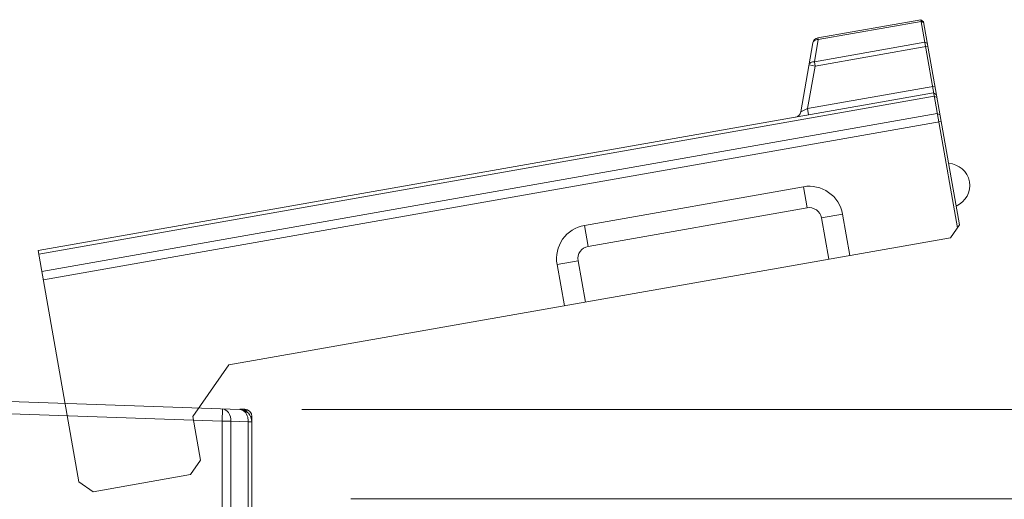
# Model space of a CAD drawing. Header units: millimetres. Extents: x -594 to 595, y -419 to 422.
# Tile 90 of 124: x -33 to 7, y 294 to 313. Entities that reach past the tile are written whole.
import ezdxf
from ezdxf.lldxf.tags import DXFTag

# ---------------------------------------------------------------- set-up
doc = ezdxf.new("R2010")
doc.units = ezdxf.units.MM
doc.header["$MEASUREMENT"] = 0
doc.layers.add('layer 1', color=7, linetype='Continuous')
tags = doc.linetypes.add('New Line11', pattern=[0.8, 0.5, -0.3]).pattern_tags.tags
tags[6:7] = [DXFTag(74, 4), DXFTag(75, 0), DXFTag(340, '0'), DXFTag(46, 1.0), DXFTag(50, 0.0), DXFTag(44, 0.0), DXFTag(45, 0.0)]
tags[4:5] = [DXFTag(74, 4), DXFTag(75, 0), DXFTag(340, '0'), DXFTag(46, 1.0), DXFTag(50, 0.0), DXFTag(44, 0.0), DXFTag(45, 0.0)]
tags = doc.linetypes.add('New Line12', pattern=[0.8, 0.5, -0.3]).pattern_tags.tags
tags[6:7] = [DXFTag(74, 4), DXFTag(75, 0), DXFTag(340, '0'), DXFTag(46, 1.0), DXFTag(50, 0.0), DXFTag(44, 0.0), DXFTag(45, 0.0)]
tags[4:5] = [DXFTag(74, 4), DXFTag(75, 0), DXFTag(340, '0'), DXFTag(46, 1.0), DXFTag(50, 0.0), DXFTag(44, 0.0), DXFTag(45, 0.0)]
tags = doc.linetypes.add('New Line13', pattern=[0.8, 0.5, -0.3]).pattern_tags.tags
tags[6:7] = [DXFTag(74, 4), DXFTag(75, 0), DXFTag(340, '0'), DXFTag(46, 1.0), DXFTag(50, 0.0), DXFTag(44, 0.0), DXFTag(45, 0.0)]
tags[4:5] = [DXFTag(74, 4), DXFTag(75, 0), DXFTag(340, '0'), DXFTag(46, 1.0), DXFTag(50, 0.0), DXFTag(44, 0.0), DXFTag(45, 0.0)]
tags = doc.linetypes.add('New Line14', pattern=[0.8, 0.5, -0.3]).pattern_tags.tags
tags[6:7] = [DXFTag(74, 4), DXFTag(75, 0), DXFTag(340, '0'), DXFTag(46, 1.0), DXFTag(50, 0.0), DXFTag(44, 0.0), DXFTag(45, 0.0)]
tags[4:5] = [DXFTag(74, 4), DXFTag(75, 0), DXFTag(340, '0'), DXFTag(46, 1.0), DXFTag(50, 0.0), DXFTag(44, 0.0), DXFTag(45, 0.0)]
tags = doc.linetypes.add('New Line15', pattern=[0.8, 0.5, -0.3]).pattern_tags.tags
tags[6:7] = [DXFTag(74, 4), DXFTag(75, 0), DXFTag(340, '0'), DXFTag(46, 1.0), DXFTag(50, 0.0), DXFTag(44, 0.0), DXFTag(45, 0.0)]
tags[4:5] = [DXFTag(74, 4), DXFTag(75, 0), DXFTag(340, '0'), DXFTag(46, 1.0), DXFTag(50, 0.0), DXFTag(44, 0.0), DXFTag(45, 0.0)]
tags = doc.linetypes.add('New Line16', pattern=[0.8, 0.5, -0.3]).pattern_tags.tags
tags[6:7] = [DXFTag(74, 4), DXFTag(75, 0), DXFTag(340, '0'), DXFTag(46, 1.0), DXFTag(50, 0.0), DXFTag(44, 0.0), DXFTag(45, 0.0)]
tags[4:5] = [DXFTag(74, 4), DXFTag(75, 0), DXFTag(340, '0'), DXFTag(46, 1.0), DXFTag(50, 0.0), DXFTag(44, 0.0), DXFTag(45, 0.0)]
tags = doc.linetypes.add('New Line17', pattern=[0.8, 0.5, -0.3]).pattern_tags.tags
tags[6:7] = [DXFTag(74, 4), DXFTag(75, 0), DXFTag(340, '0'), DXFTag(46, 1.0), DXFTag(50, 0.0), DXFTag(44, 0.0), DXFTag(45, 0.0)]
tags[4:5] = [DXFTag(74, 4), DXFTag(75, 0), DXFTag(340, '0'), DXFTag(46, 1.0), DXFTag(50, 0.0), DXFTag(44, 0.0), DXFTag(45, 0.0)]
tags = doc.linetypes.add('New Line18', pattern=[0.8, 0.5, -0.3]).pattern_tags.tags
tags[6:7] = [DXFTag(74, 4), DXFTag(75, 0), DXFTag(340, '0'), DXFTag(46, 1.0), DXFTag(50, 0.0), DXFTag(44, 0.0), DXFTag(45, 0.0)]
tags[4:5] = [DXFTag(74, 4), DXFTag(75, 0), DXFTag(340, '0'), DXFTag(46, 1.0), DXFTag(50, 0.0), DXFTag(44, 0.0), DXFTag(45, 0.0)]
tags = doc.linetypes.add('New Line19', pattern=[0.8, 0.5, -0.3]).pattern_tags.tags
tags[6:7] = [DXFTag(74, 4), DXFTag(75, 0), DXFTag(340, '0'), DXFTag(46, 1.0), DXFTag(50, 0.0), DXFTag(44, 0.0), DXFTag(45, 0.0)]
tags[4:5] = [DXFTag(74, 4), DXFTag(75, 0), DXFTag(340, '0'), DXFTag(46, 1.0), DXFTag(50, 0.0), DXFTag(44, 0.0), DXFTag(45, 0.0)]
tags = doc.linetypes.add('New Line20', pattern=[0.8, 0.5, -0.3]).pattern_tags.tags
tags[6:7] = [DXFTag(74, 4), DXFTag(75, 0), DXFTag(340, '0'), DXFTag(46, 1.0), DXFTag(50, 0.0), DXFTag(44, 0.0), DXFTag(45, 0.0)]
tags[4:5] = [DXFTag(74, 4), DXFTag(75, 0), DXFTag(340, '0'), DXFTag(46, 1.0), DXFTag(50, 0.0), DXFTag(44, 0.0), DXFTag(45, 0.0)]
tags = doc.linetypes.add('New Line21', pattern=[0.8, 0.5, -0.3]).pattern_tags.tags
tags[6:7] = [DXFTag(74, 4), DXFTag(75, 0), DXFTag(340, '0'), DXFTag(46, 1.0), DXFTag(50, 0.0), DXFTag(44, 0.0), DXFTag(45, 0.0)]
tags[4:5] = [DXFTag(74, 4), DXFTag(75, 0), DXFTag(340, '0'), DXFTag(46, 1.0), DXFTag(50, 0.0), DXFTag(44, 0.0), DXFTag(45, 0.0)]
tags = doc.linetypes.add('New Line22', pattern=[0.8, 0.5, -0.3]).pattern_tags.tags
tags[6:7] = [DXFTag(74, 4), DXFTag(75, 0), DXFTag(340, '0'), DXFTag(46, 1.0), DXFTag(50, 0.0), DXFTag(44, 0.0), DXFTag(45, 0.0)]
tags[4:5] = [DXFTag(74, 4), DXFTag(75, 0), DXFTag(340, '0'), DXFTag(46, 1.0), DXFTag(50, 0.0), DXFTag(44, 0.0), DXFTag(45, 0.0)]
tags = doc.linetypes.add('New Line23', pattern=[0.8, 0.5, -0.3]).pattern_tags.tags
tags[6:7] = [DXFTag(74, 4), DXFTag(75, 0), DXFTag(340, '0'), DXFTag(46, 1.0), DXFTag(50, 0.0), DXFTag(44, 0.0), DXFTag(45, 0.0)]
tags[4:5] = [DXFTag(74, 4), DXFTag(75, 0), DXFTag(340, '0'), DXFTag(46, 1.0), DXFTag(50, 0.0), DXFTag(44, 0.0), DXFTag(45, 0.0)]
tags = doc.linetypes.add('New Line24', pattern=[0.8, 0.5, -0.3]).pattern_tags.tags
tags[6:7] = [DXFTag(74, 4), DXFTag(75, 0), DXFTag(340, '0'), DXFTag(46, 1.0), DXFTag(50, 0.0), DXFTag(44, 0.0), DXFTag(45, 0.0)]
tags[4:5] = [DXFTag(74, 4), DXFTag(75, 0), DXFTag(340, '0'), DXFTag(46, 1.0), DXFTag(50, 0.0), DXFTag(44, 0.0), DXFTag(45, 0.0)]
tags = doc.linetypes.add('New Line25', pattern=[0.8, 0.5, -0.3]).pattern_tags.tags
tags[6:7] = [DXFTag(74, 4), DXFTag(75, 0), DXFTag(340, '0'), DXFTag(46, 1.0), DXFTag(50, 0.0), DXFTag(44, 0.0), DXFTag(45, 0.0)]
tags[4:5] = [DXFTag(74, 4), DXFTag(75, 0), DXFTag(340, '0'), DXFTag(46, 1.0), DXFTag(50, 0.0), DXFTag(44, 0.0), DXFTag(45, 0.0)]
tags = doc.linetypes.add('New Line26', pattern=[0.8, 0.5, -0.3]).pattern_tags.tags
tags[6:7] = [DXFTag(74, 4), DXFTag(75, 0), DXFTag(340, '0'), DXFTag(46, 1.0), DXFTag(50, 0.0), DXFTag(44, 0.0), DXFTag(45, 0.0)]
tags[4:5] = [DXFTag(74, 4), DXFTag(75, 0), DXFTag(340, '0'), DXFTag(46, 1.0), DXFTag(50, 0.0), DXFTag(44, 0.0), DXFTag(45, 0.0)]
tags = doc.linetypes.add('New Line27', pattern=[0.7, 0.2, -0.5]).pattern_tags.tags
tags[6:7] = [DXFTag(74, 4), DXFTag(75, 0), DXFTag(340, '0'), DXFTag(46, 1.0), DXFTag(50, 0.0), DXFTag(44, 0.0), DXFTag(45, 0.0)]
tags[4:5] = [DXFTag(74, 4), DXFTag(75, 0), DXFTag(340, '0'), DXFTag(46, 1.0), DXFTag(50, 0.0), DXFTag(44, 0.0), DXFTag(45, 0.0)]
tags = doc.linetypes.add('New Line28', pattern=[0.8, 0.5, -0.3]).pattern_tags.tags
tags[6:7] = [DXFTag(74, 4), DXFTag(75, 0), DXFTag(340, '0'), DXFTag(46, 1.0), DXFTag(50, 0.0), DXFTag(44, 0.0), DXFTag(45, 0.0)]
tags[4:5] = [DXFTag(74, 4), DXFTag(75, 0), DXFTag(340, '0'), DXFTag(46, 1.0), DXFTag(50, 0.0), DXFTag(44, 0.0), DXFTag(45, 0.0)]
tags = doc.linetypes.add('New Line29', pattern=[0.7, 0.2, -0.5]).pattern_tags.tags
tags[6:7] = [DXFTag(74, 4), DXFTag(75, 0), DXFTag(340, '0'), DXFTag(46, 1.0), DXFTag(50, 0.0), DXFTag(44, 0.0), DXFTag(45, 0.0)]
tags[4:5] = [DXFTag(74, 4), DXFTag(75, 0), DXFTag(340, '0'), DXFTag(46, 1.0), DXFTag(50, 0.0), DXFTag(44, 0.0), DXFTag(45, 0.0)]
tags = doc.linetypes.add('New Line30', pattern=[0.8, 0.5, -0.3]).pattern_tags.tags
tags[6:7] = [DXFTag(74, 4), DXFTag(75, 0), DXFTag(340, '0'), DXFTag(46, 1.0), DXFTag(50, 0.0), DXFTag(44, 0.0), DXFTag(45, 0.0)]
tags[4:5] = [DXFTag(74, 4), DXFTag(75, 0), DXFTag(340, '0'), DXFTag(46, 1.0), DXFTag(50, 0.0), DXFTag(44, 0.0), DXFTag(45, 0.0)]
tags = doc.linetypes.add('New Line31', pattern=[0.8, 0.5, -0.3]).pattern_tags.tags
tags[6:7] = [DXFTag(74, 4), DXFTag(75, 0), DXFTag(340, '0'), DXFTag(46, 1.0), DXFTag(50, 0.0), DXFTag(44, 0.0), DXFTag(45, 0.0)]
tags[4:5] = [DXFTag(74, 4), DXFTag(75, 0), DXFTag(340, '0'), DXFTag(46, 1.0), DXFTag(50, 0.0), DXFTag(44, 0.0), DXFTag(45, 0.0)]
tags = doc.linetypes.add('New Line32', pattern=[0.8, 0.5, -0.3]).pattern_tags.tags
tags[6:7] = [DXFTag(74, 4), DXFTag(75, 0), DXFTag(340, '0'), DXFTag(46, 1.0), DXFTag(50, 0.0), DXFTag(44, 0.0), DXFTag(45, 0.0)]
tags[4:5] = [DXFTag(74, 4), DXFTag(75, 0), DXFTag(340, '0'), DXFTag(46, 1.0), DXFTag(50, 0.0), DXFTag(44, 0.0), DXFTag(45, 0.0)]
tags = doc.linetypes.add('New Line33', pattern=[0.8, 0.5, -0.3]).pattern_tags.tags
tags[6:7] = [DXFTag(74, 4), DXFTag(75, 0), DXFTag(340, '0'), DXFTag(46, 1.0), DXFTag(50, 0.0), DXFTag(44, 0.0), DXFTag(45, 0.0)]
tags[4:5] = [DXFTag(74, 4), DXFTag(75, 0), DXFTag(340, '0'), DXFTag(46, 1.0), DXFTag(50, 0.0), DXFTag(44, 0.0), DXFTag(45, 0.0)]
tags = doc.linetypes.add('New Line34', pattern=[0.8, 0.5, -0.3]).pattern_tags.tags
tags[6:7] = [DXFTag(74, 4), DXFTag(75, 0), DXFTag(340, '0'), DXFTag(46, 1.0), DXFTag(50, 0.0), DXFTag(44, 0.0), DXFTag(45, 0.0)]
tags[4:5] = [DXFTag(74, 4), DXFTag(75, 0), DXFTag(340, '0'), DXFTag(46, 1.0), DXFTag(50, 0.0), DXFTag(44, 0.0), DXFTag(45, 0.0)]
tags = doc.linetypes.add('New Line35', pattern=[0.8, 0.5, -0.3]).pattern_tags.tags
tags[6:7] = [DXFTag(74, 4), DXFTag(75, 0), DXFTag(340, '0'), DXFTag(46, 1.0), DXFTag(50, 0.0), DXFTag(44, 0.0), DXFTag(45, 0.0)]
tags[4:5] = [DXFTag(74, 4), DXFTag(75, 0), DXFTag(340, '0'), DXFTag(46, 1.0), DXFTag(50, 0.0), DXFTag(44, 0.0), DXFTag(45, 0.0)]
tags = doc.linetypes.add('New Line36', pattern=[0.8, 0.5, -0.3]).pattern_tags.tags
tags[6:7] = [DXFTag(74, 4), DXFTag(75, 0), DXFTag(340, '0'), DXFTag(46, 1.0), DXFTag(50, 0.0), DXFTag(44, 0.0), DXFTag(45, 0.0)]
tags[4:5] = [DXFTag(74, 4), DXFTag(75, 0), DXFTag(340, '0'), DXFTag(46, 1.0), DXFTag(50, 0.0), DXFTag(44, 0.0), DXFTag(45, 0.0)]
tags = doc.linetypes.add('New Line37', pattern=[0.8, 0.5, -0.3]).pattern_tags.tags
tags[6:7] = [DXFTag(74, 4), DXFTag(75, 0), DXFTag(340, '0'), DXFTag(46, 1.0), DXFTag(50, 0.0), DXFTag(44, 0.0), DXFTag(45, 0.0)]
tags[4:5] = [DXFTag(74, 4), DXFTag(75, 0), DXFTag(340, '0'), DXFTag(46, 1.0), DXFTag(50, 0.0), DXFTag(44, 0.0), DXFTag(45, 0.0)]
tags = doc.linetypes.add('New Line38', pattern=[0.8, 0.5, -0.3]).pattern_tags.tags
tags[6:7] = [DXFTag(74, 4), DXFTag(75, 0), DXFTag(340, '0'), DXFTag(46, 1.0), DXFTag(50, 0.0), DXFTag(44, 0.0), DXFTag(45, 0.0)]
tags[4:5] = [DXFTag(74, 4), DXFTag(75, 0), DXFTag(340, '0'), DXFTag(46, 1.0), DXFTag(50, 0.0), DXFTag(44, 0.0), DXFTag(45, 0.0)]
tags = doc.linetypes.add('New Line39', pattern=[0.8, 0.5, -0.3]).pattern_tags.tags
tags[6:7] = [DXFTag(74, 4), DXFTag(75, 0), DXFTag(340, '0'), DXFTag(46, 1.0), DXFTag(50, 0.0), DXFTag(44, 0.0), DXFTag(45, 0.0)]
tags[4:5] = [DXFTag(74, 4), DXFTag(75, 0), DXFTag(340, '0'), DXFTag(46, 1.0), DXFTag(50, 0.0), DXFTag(44, 0.0), DXFTag(45, 0.0)]
tags = doc.linetypes.add('New Line40', pattern=[0.8, 0.5, -0.3]).pattern_tags.tags
tags[6:7] = [DXFTag(74, 4), DXFTag(75, 0), DXFTag(340, '0'), DXFTag(46, 1.0), DXFTag(50, 0.0), DXFTag(44, 0.0), DXFTag(45, 0.0)]
tags[4:5] = [DXFTag(74, 4), DXFTag(75, 0), DXFTag(340, '0'), DXFTag(46, 1.0), DXFTag(50, 0.0), DXFTag(44, 0.0), DXFTag(45, 0.0)]
tags = doc.linetypes.add('New Line41', pattern=[0.8, 0.5, -0.3]).pattern_tags.tags
tags[6:7] = [DXFTag(74, 4), DXFTag(75, 0), DXFTag(340, '0'), DXFTag(46, 1.0), DXFTag(50, 0.0), DXFTag(44, 0.0), DXFTag(45, 0.0)]
tags[4:5] = [DXFTag(74, 4), DXFTag(75, 0), DXFTag(340, '0'), DXFTag(46, 1.0), DXFTag(50, 0.0), DXFTag(44, 0.0), DXFTag(45, 0.0)]
tags = doc.linetypes.add('New Line42', pattern=[0.8, 0.5, -0.3]).pattern_tags.tags
tags[6:7] = [DXFTag(74, 4), DXFTag(75, 0), DXFTag(340, '0'), DXFTag(46, 1.0), DXFTag(50, 0.0), DXFTag(44, 0.0), DXFTag(45, 0.0)]
tags[4:5] = [DXFTag(74, 4), DXFTag(75, 0), DXFTag(340, '0'), DXFTag(46, 1.0), DXFTag(50, 0.0), DXFTag(44, 0.0), DXFTag(45, 0.0)]
tags = doc.linetypes.add('New Line43', pattern=[0.8, 0.5, -0.3]).pattern_tags.tags
tags[6:7] = [DXFTag(74, 4), DXFTag(75, 0), DXFTag(340, '0'), DXFTag(46, 1.0), DXFTag(50, 0.0), DXFTag(44, 0.0), DXFTag(45, 0.0)]
tags[4:5] = [DXFTag(74, 4), DXFTag(75, 0), DXFTag(340, '0'), DXFTag(46, 1.0), DXFTag(50, 0.0), DXFTag(44, 0.0), DXFTag(45, 0.0)]
tags = doc.linetypes.add('New Line44', pattern=[0.8, 0.5, -0.3]).pattern_tags.tags
tags[6:7] = [DXFTag(74, 4), DXFTag(75, 0), DXFTag(340, '0'), DXFTag(46, 1.0), DXFTag(50, 0.0), DXFTag(44, 0.0), DXFTag(45, 0.0)]
tags[4:5] = [DXFTag(74, 4), DXFTag(75, 0), DXFTag(340, '0'), DXFTag(46, 1.0), DXFTag(50, 0.0), DXFTag(44, 0.0), DXFTag(45, 0.0)]
tags = doc.linetypes.add('New Line45', pattern=[0.8, 0.5, -0.3]).pattern_tags.tags
tags[6:7] = [DXFTag(74, 4), DXFTag(75, 0), DXFTag(340, '0'), DXFTag(46, 1.0), DXFTag(50, 0.0), DXFTag(44, 0.0), DXFTag(45, 0.0)]
tags[4:5] = [DXFTag(74, 4), DXFTag(75, 0), DXFTag(340, '0'), DXFTag(46, 1.0), DXFTag(50, 0.0), DXFTag(44, 0.0), DXFTag(45, 0.0)]
tags = doc.linetypes.add('New Line46', pattern=[0.8, 0.5, -0.3]).pattern_tags.tags
tags[6:7] = [DXFTag(74, 4), DXFTag(75, 0), DXFTag(340, '0'), DXFTag(46, 1.0), DXFTag(50, 0.0), DXFTag(44, 0.0), DXFTag(45, 0.0)]
tags[4:5] = [DXFTag(74, 4), DXFTag(75, 0), DXFTag(340, '0'), DXFTag(46, 1.0), DXFTag(50, 0.0), DXFTag(44, 0.0), DXFTag(45, 0.0)]
tags = doc.linetypes.add('New Line47', pattern=[0.8, 0.5, -0.3]).pattern_tags.tags
tags[6:7] = [DXFTag(74, 4), DXFTag(75, 0), DXFTag(340, '0'), DXFTag(46, 1.0), DXFTag(50, 0.0), DXFTag(44, 0.0), DXFTag(45, 0.0)]
tags[4:5] = [DXFTag(74, 4), DXFTag(75, 0), DXFTag(340, '0'), DXFTag(46, 1.0), DXFTag(50, 0.0), DXFTag(44, 0.0), DXFTag(45, 0.0)]
tags = doc.linetypes.add('New Line48', pattern=[0.8, 0.5, -0.3]).pattern_tags.tags
tags[6:7] = [DXFTag(74, 4), DXFTag(75, 0), DXFTag(340, '0'), DXFTag(46, 1.0), DXFTag(50, 0.0), DXFTag(44, 0.0), DXFTag(45, 0.0)]
tags[4:5] = [DXFTag(74, 4), DXFTag(75, 0), DXFTag(340, '0'), DXFTag(46, 1.0), DXFTag(50, 0.0), DXFTag(44, 0.0), DXFTag(45, 0.0)]
tags = doc.linetypes.add('New Line49', pattern=[0.8, 0.5, -0.3]).pattern_tags.tags
tags[6:7] = [DXFTag(74, 4), DXFTag(75, 0), DXFTag(340, '0'), DXFTag(46, 1.0), DXFTag(50, 0.0), DXFTag(44, 0.0), DXFTag(45, 0.0)]
tags[4:5] = [DXFTag(74, 4), DXFTag(75, 0), DXFTag(340, '0'), DXFTag(46, 1.0), DXFTag(50, 0.0), DXFTag(44, 0.0), DXFTag(45, 0.0)]
tags = doc.linetypes.add('New Line50', pattern=[0.8, 0.5, -0.3]).pattern_tags.tags
tags[6:7] = [DXFTag(74, 4), DXFTag(75, 0), DXFTag(340, '0'), DXFTag(46, 1.0), DXFTag(50, 0.0), DXFTag(44, 0.0), DXFTag(45, 0.0)]
tags[4:5] = [DXFTag(74, 4), DXFTag(75, 0), DXFTag(340, '0'), DXFTag(46, 1.0), DXFTag(50, 0.0), DXFTag(44, 0.0), DXFTag(45, 0.0)]
tags = doc.linetypes.add('New Line51', pattern=[0.8, 0.5, -0.3]).pattern_tags.tags
tags[6:7] = [DXFTag(74, 4), DXFTag(75, 0), DXFTag(340, '0'), DXFTag(46, 1.0), DXFTag(50, 0.0), DXFTag(44, 0.0), DXFTag(45, 0.0)]
tags[4:5] = [DXFTag(74, 4), DXFTag(75, 0), DXFTag(340, '0'), DXFTag(46, 1.0), DXFTag(50, 0.0), DXFTag(44, 0.0), DXFTag(45, 0.0)]
tags = doc.linetypes.add('New Line52', pattern=[0.8, 0.5, -0.3]).pattern_tags.tags
tags[6:7] = [DXFTag(74, 4), DXFTag(75, 0), DXFTag(340, '0'), DXFTag(46, 1.0), DXFTag(50, 0.0), DXFTag(44, 0.0), DXFTag(45, 0.0)]
tags[4:5] = [DXFTag(74, 4), DXFTag(75, 0), DXFTag(340, '0'), DXFTag(46, 1.0), DXFTag(50, 0.0), DXFTag(44, 0.0), DXFTag(45, 0.0)]
tags = doc.linetypes.add('New Line53', pattern=[0.8, 0.5, -0.3]).pattern_tags.tags
tags[6:7] = [DXFTag(74, 4), DXFTag(75, 0), DXFTag(340, '0'), DXFTag(46, 1.0), DXFTag(50, 0.0), DXFTag(44, 0.0), DXFTag(45, 0.0)]
tags[4:5] = [DXFTag(74, 4), DXFTag(75, 0), DXFTag(340, '0'), DXFTag(46, 1.0), DXFTag(50, 0.0), DXFTag(44, 0.0), DXFTag(45, 0.0)]
tags = doc.linetypes.add('New Line54', pattern=[0.8, 0.5, -0.3]).pattern_tags.tags
tags[6:7] = [DXFTag(74, 4), DXFTag(75, 0), DXFTag(340, '0'), DXFTag(46, 1.0), DXFTag(50, 0.0), DXFTag(44, 0.0), DXFTag(45, 0.0)]
tags[4:5] = [DXFTag(74, 4), DXFTag(75, 0), DXFTag(340, '0'), DXFTag(46, 1.0), DXFTag(50, 0.0), DXFTag(44, 0.0), DXFTag(45, 0.0)]
tags = doc.linetypes.add('New Line55', pattern=[0.8, 0.5, -0.3]).pattern_tags.tags
tags[6:7] = [DXFTag(74, 4), DXFTag(75, 0), DXFTag(340, '0'), DXFTag(46, 1.0), DXFTag(50, 0.0), DXFTag(44, 0.0), DXFTag(45, 0.0)]
tags[4:5] = [DXFTag(74, 4), DXFTag(75, 0), DXFTag(340, '0'), DXFTag(46, 1.0), DXFTag(50, 0.0), DXFTag(44, 0.0), DXFTag(45, 0.0)]
tags = doc.linetypes.add('New Line56', pattern=[0.8, 0.5, -0.3]).pattern_tags.tags
tags[6:7] = [DXFTag(74, 4), DXFTag(75, 0), DXFTag(340, '0'), DXFTag(46, 1.0), DXFTag(50, 0.0), DXFTag(44, 0.0), DXFTag(45, 0.0)]
tags[4:5] = [DXFTag(74, 4), DXFTag(75, 0), DXFTag(340, '0'), DXFTag(46, 1.0), DXFTag(50, 0.0), DXFTag(44, 0.0), DXFTag(45, 0.0)]
tags = doc.linetypes.add('New Line57', pattern=[0.8, 0.5, -0.3]).pattern_tags.tags
tags[6:7] = [DXFTag(74, 4), DXFTag(75, 0), DXFTag(340, '0'), DXFTag(46, 1.0), DXFTag(50, 0.0), DXFTag(44, 0.0), DXFTag(45, 0.0)]
tags[4:5] = [DXFTag(74, 4), DXFTag(75, 0), DXFTag(340, '0'), DXFTag(46, 1.0), DXFTag(50, 0.0), DXFTag(44, 0.0), DXFTag(45, 0.0)]
tags = doc.linetypes.add('New Line58', pattern=[0.8, 0.5, -0.3]).pattern_tags.tags
tags[6:7] = [DXFTag(74, 4), DXFTag(75, 0), DXFTag(340, '0'), DXFTag(46, 1.0), DXFTag(50, 0.0), DXFTag(44, 0.0), DXFTag(45, 0.0)]
tags[4:5] = [DXFTag(74, 4), DXFTag(75, 0), DXFTag(340, '0'), DXFTag(46, 1.0), DXFTag(50, 0.0), DXFTag(44, 0.0), DXFTag(45, 0.0)]
tags = doc.linetypes.add('New Line59', pattern=[0.8, 0.5, -0.3]).pattern_tags.tags
tags[6:7] = [DXFTag(74, 4), DXFTag(75, 0), DXFTag(340, '0'), DXFTag(46, 1.0), DXFTag(50, 0.0), DXFTag(44, 0.0), DXFTag(45, 0.0)]
tags[4:5] = [DXFTag(74, 4), DXFTag(75, 0), DXFTag(340, '0'), DXFTag(46, 1.0), DXFTag(50, 0.0), DXFTag(44, 0.0), DXFTag(45, 0.0)]
tags = doc.linetypes.add('New Line60', pattern=[0.8, 0.5, -0.3]).pattern_tags.tags
tags[6:7] = [DXFTag(74, 4), DXFTag(75, 0), DXFTag(340, '0'), DXFTag(46, 1.0), DXFTag(50, 0.0), DXFTag(44, 0.0), DXFTag(45, 0.0)]
tags[4:5] = [DXFTag(74, 4), DXFTag(75, 0), DXFTag(340, '0'), DXFTag(46, 1.0), DXFTag(50, 0.0), DXFTag(44, 0.0), DXFTag(45, 0.0)]
tags = doc.linetypes.add('New Line61', pattern=[0.8, 0.5, -0.3]).pattern_tags.tags
tags[6:7] = [DXFTag(74, 4), DXFTag(75, 0), DXFTag(340, '0'), DXFTag(46, 1.0), DXFTag(50, 0.0), DXFTag(44, 0.0), DXFTag(45, 0.0)]
tags[4:5] = [DXFTag(74, 4), DXFTag(75, 0), DXFTag(340, '0'), DXFTag(46, 1.0), DXFTag(50, 0.0), DXFTag(44, 0.0), DXFTag(45, 0.0)]
tags = doc.linetypes.add('New Line62', pattern=[0.8, 0.5, -0.3]).pattern_tags.tags
tags[6:7] = [DXFTag(74, 4), DXFTag(75, 0), DXFTag(340, '0'), DXFTag(46, 1.0), DXFTag(50, 0.0), DXFTag(44, 0.0), DXFTag(45, 0.0)]
tags[4:5] = [DXFTag(74, 4), DXFTag(75, 0), DXFTag(340, '0'), DXFTag(46, 1.0), DXFTag(50, 0.0), DXFTag(44, 0.0), DXFTag(45, 0.0)]
tags = doc.linetypes.add('New Line65', pattern=[1.5, 1, -0.5]).pattern_tags.tags
tags[6:7] = [DXFTag(74, 4), DXFTag(75, 0), DXFTag(340, '0'), DXFTag(46, 1.0), DXFTag(50, 0.0), DXFTag(44, 0.0), DXFTag(45, 0.0)]
tags[4:5] = [DXFTag(74, 4), DXFTag(75, 0), DXFTag(340, '0'), DXFTag(46, 1.0), DXFTag(50, 0.0), DXFTag(44, 0.0), DXFTag(45, 0.0)]

msp = doc.modelspace()

# ---------------------------------------------------------------- linework, layer by layer
at = {"layer": 'layer 1', "linetype": 'New Line34', "lineweight": 9}
msp.add_open_spline([(-0.9065, 312.5462), (-0.9065, 312.5462), (3.2542, 313.2798), (3.2542, 313.2798)], degree=3, dxfattribs=at)
at = {"layer": 'layer 1', "linetype": 'New Line46', "lineweight": 9}
msp.add_open_spline([(4.7389, 304.8597), (4.7389, 304.8597), (3.2542, 313.2798), (3.2542, 313.2798)], degree=3, dxfattribs=at)
at = {"layer": 'layer 1', "linetype": 'New Line53', "lineweight": 9}
msp.add_open_spline([(3.2542, 313.2798), (3.2542, 313.2798), (3.3701, 313.1987), (3.3701, 313.1987)], degree=3, dxfattribs=at)
at = {"layer": 'layer 1', "linetype": 'New Line33', "lineweight": 9}
msp.add_open_spline([(-0.8938, 312.4741), (-0.8938, 312.4741), (3.2669, 313.2077), (3.2669, 313.2077)], degree=3, dxfattribs=at)
at = {"layer": 'layer 1', "linetype": 'New Line51', "lineweight": 9}
msp.add_open_spline([(3.2669, 313.2077), (3.2669, 313.2077), (3.3777, 313.1555), (3.3777, 313.1555)], degree=3, dxfattribs=at)
at = {"layer": 'layer 1', "linetype": 'New Line47', "lineweight": 9}
msp.add_open_spline([(4.82, 304.9756), (4.82, 304.9756), (3.3701, 313.1987), (3.3701, 313.1987)], degree=3, dxfattribs=at)
at = {"layer": 'layer 1', "linetype": 'New Line60', "lineweight": 9}
msp.add_open_spline([(-0.9065, 312.5462), (-1.01, 312.5279), (-1.0911, 312.4469), (-1.1093, 312.3434)], degree=3, dxfattribs=at)
at = {"layer": 'layer 1', "linetype": 'New Line62', "lineweight": 9}
msp.add_open_spline([(-1.1093, 312.3434), (-1.106, 312.3622), (-1.0977, 312.3804), (-1.0862, 312.3959), (-1.0862, 312.3959), (-1.0735, 312.4131), (-1.057, 312.427), (-1.0388, 312.438), (-1.0388, 312.438), (-1.0182, 312.4505), (-0.9956, 312.4592), (-0.9723, 312.465), (-0.9723, 312.465), (-0.9466, 312.4714), (-0.9201, 312.4742), (-0.8938, 312.4741)], degree=3, knots=[0, 0, 0, 0, 0.2, 0.2, 0.2, 0.2, 0.4, 0.4, 0.4, 0.4, 0.6, 0.6, 0.6, 0.6, 1, 1, 1, 1], dxfattribs=at)
at = {"layer": 'layer 1', "linetype": 'New Line16', "lineweight": 9}
msp.add_open_spline([(-1.0515, 311.5795), (-1.0515, 311.5795), (-0.8938, 312.4741), (-0.8938, 312.4741)], degree=3, dxfattribs=at)
at = {"layer": 'layer 1', "linetype": 'New Line45', "lineweight": 9}
msp.add_open_spline([(-0.8938, 312.4741), (-0.8938, 312.4741), (-0.9065, 312.5462), (-0.9065, 312.5462)], degree=3, dxfattribs=at)
at = {"layer": 'layer 1', "linetype": 'New Line15', "lineweight": 9}
msp.add_open_spline([(-1.6029, 309.5441), (-1.6029, 309.5441), (-1.1093, 312.3434), (-1.1093, 312.3434)], degree=3, dxfattribs=at)
at = {"layer": 'layer 1', "linetype": 'New Line32', "lineweight": 9}
msp.add_open_spline([(3.4152, 312.3671), (3.4152, 312.3671), (-1.0515, 311.5795), (-1.0515, 311.5795)], degree=3, dxfattribs=at)
at = {"layer": 'layer 1', "linetype": 'New Line31', "lineweight": 9}
msp.add_open_spline([(-1.0208, 311.4055), (-1.0208, 311.4055), (3.5443, 312.2104), (3.5443, 312.2104)], degree=3, dxfattribs=at)
at = {"layer": 'layer 1', "linetype": 'New Line50', "lineweight": 9}
msp.add_open_spline([(3.4152, 312.3671), (3.4152, 312.3671), (3.5259, 312.3149), (3.5259, 312.3149)], degree=3, dxfattribs=at)
at = {"layer": 'layer 1', "linetype": 'New Line17', "lineweight": 9}
msp.add_open_spline([(-1.3251, 309.68), (-1.3251, 309.68), (-1.0208, 311.4055), (-1.0208, 311.4055)], degree=3, dxfattribs=at)
at = {"layer": 'layer 1', "linetype": 'New Line61', "lineweight": 9}
msp.add_open_spline([(-1.0515, 311.5795), (-1.0779, 311.5797), (-1.1043, 311.5769), (-1.13, 311.5705), (-1.13, 311.5705), (-1.1533, 311.5647), (-1.176, 311.5559), (-1.1966, 311.5435), (-1.1966, 311.5435), (-1.2147, 311.5324), (-1.2313, 311.5185), (-1.244, 311.5014), (-1.244, 311.5014), (-1.2554, 311.4859), (-1.2637, 311.4677), (-1.2671, 311.4489)], degree=3, knots=[0, 0, 0, 0, 0.2, 0.2, 0.2, 0.2, 0.4, 0.4, 0.4, 0.4, 0.6, 0.6, 0.6, 0.6, 1, 1, 1, 1], dxfattribs=at)
at = {"layer": 'layer 1', "linetype": 'New Line42', "lineweight": 9}
msp.add_open_spline([(-1.2671, 311.4489), (-1.2671, 311.4489), (-1.0208, 311.4055), (-1.0208, 311.4055)], degree=3, dxfattribs=at)
at = {"layer": 'layer 1', "linetype": 'New Line43', "lineweight": 9}
msp.add_open_spline([(-1.0208, 311.4055), (-1.0208, 311.4055), (-1.0515, 311.5795), (-1.0515, 311.5795)], degree=3, dxfattribs=at)
at = {"layer": 'layer 1', "linetype": 'New Line30', "lineweight": 9}
msp.add_open_spline([(-1.3251, 309.68), (-1.3251, 309.68), (3.8302, 310.589), (3.8302, 310.589)], degree=3, dxfattribs=at)
at = {"layer": 'layer 1', "linetype": 'New Line29', "lineweight": 9}
msp.add_open_spline([(-32.4657, 303.9352), (-32.4657, 303.9352), (3.7752, 310.3254), (3.7752, 310.3254)], degree=3, dxfattribs=at)
at = {"layer": 'layer 1', "linetype": 'New Line28', "lineweight": 9}
msp.add_open_spline([(-32.4403, 303.7909), (-32.4403, 303.7909), (3.8006, 310.1812), (3.8006, 310.1812)], degree=3, dxfattribs=at)
at = {"layer": 'layer 1', "linetype": 'New Line52', "lineweight": 9}
msp.add_open_spline([(3.7752, 310.3254), (3.7752, 310.3254), (3.891, 310.2443), (3.891, 310.2443)], degree=3, dxfattribs=at)
at = {"layer": 'layer 1', "linetype": 'New Line49', "lineweight": 9}
msp.add_open_spline([(3.8006, 310.1812), (3.8006, 310.1812), (3.9114, 310.1289), (3.9114, 310.1289)], degree=3, dxfattribs=at)
at = {"layer": 'layer 1', "linetype": 'New Line11', "lineweight": 9}
msp.add_open_spline([(-1.3251, 309.68), (-1.3251, 309.68), (-1.6029, 309.5441), (-1.6029, 309.5441)], degree=3, dxfattribs=at)
at = {"layer": 'layer 1', "linetype": 'New Line41', "lineweight": 9}
msp.add_open_spline([(-1.3251, 309.68), (-1.3251, 309.68), (-1.2817, 309.4338), (-1.2817, 309.4338)], degree=3, dxfattribs=at)
at = {"layer": 'layer 1', "linetype": 'New Line27', "lineweight": 9}
msp.add_open_spline([(3.9234, 309.4848), (3.9234, 309.4848), (-32.3175, 303.0946), (-32.3175, 303.0946)], degree=3, dxfattribs=at)
at = {"layer": 'layer 1', "linetype": 'New Line59', "lineweight": 9}
msp.add_open_spline([(-1.8057, 309.3414), (-1.7022, 309.3596), (-1.6212, 309.4406), (-1.6029, 309.5441)], degree=3, dxfattribs=at)
at = {"layer": 'layer 1', "linetype": 'New Line48', "lineweight": 9}
msp.add_open_spline([(3.9234, 309.4848), (3.9234, 309.4848), (4.0342, 309.4326), (4.0342, 309.4326)], degree=3, dxfattribs=at)
at = {"layer": 'layer 1', "linetype": 'New Line26', "lineweight": 9}
msp.add_open_spline([(-32.2561, 302.7464), (-32.2561, 302.7464), (4.0833, 309.154), (4.0833, 309.154)], degree=3, dxfattribs=at)
at = {"layer": 'layer 1', "linetype": 'New Line56', "lineweight": 9}
msp.add_open_spline([(4.6877, 305.7371), (5.074, 305.9008), (5.296, 306.3098), (5.2227, 306.723), (5.2227, 306.723), (5.1494, 307.1362), (4.8003, 307.4439), (4.3811, 307.4647)], degree=3, knots=[0, 0, 0, 0, 0.3333333, 0.3333333, 0.3333333, 0.3333333, 1, 1, 1, 1], dxfattribs=at)
at = {"layer": 'layer 1', "linetype": 'New Line25', "lineweight": 9}
msp.add_open_spline([(-10.3571, 304.9558), (-10.3571, 304.9558), (-1.4938, 306.5187), (-1.4938, 306.5187)], degree=3, dxfattribs=at)
at = {"layer": 'layer 1', "linetype": 'New Line54', "lineweight": 9}
msp.add_open_spline([(0.0886, 305.4106), (0.0257, 305.7674), (-0.1763, 306.0846), (-0.4731, 306.2924), (-0.4731, 306.2924), (-0.7699, 306.5002), (-1.137, 306.5816), (-1.4938, 306.5187)], degree=3, knots=[0, 0, 0, 0, 0.3333333, 0.3333333, 0.3333333, 0.3333333, 1, 1, 1, 1], dxfattribs=at)
at = {"layer": 'layer 1', "linetype": 'New Line39', "lineweight": 9}
msp.add_open_spline([(-1.4938, 306.5187), (-1.4938, 306.5187), (-1.3435, 305.6658), (-1.3435, 305.6658)], degree=3, dxfattribs=at)
at = {"layer": 'layer 1', "linetype": 'New Line57', "lineweight": 9}
msp.add_open_spline([(-0.7642, 305.2602), (-0.7873, 305.3908), (-0.8612, 305.5069), (-0.9698, 305.583), (-0.9698, 305.583), (-1.0785, 305.659), (-1.2129, 305.6888), (-1.3435, 305.6658)], degree=3, knots=[0, 0, 0, 0, 0.3333333, 0.3333333, 0.3333333, 0.3333333, 1, 1, 1, 1], dxfattribs=at)
at = {"layer": 'layer 1', "linetype": 'New Line24', "lineweight": 9}
msp.add_open_spline([(-10.2067, 304.103), (-10.2067, 304.103), (-1.3435, 305.6658), (-1.3435, 305.6658)], degree=3, dxfattribs=at)
at = {"layer": 'layer 1', "linetype": 'New Line22', "lineweight": 9}
msp.add_open_spline([(0.0886, 305.4106), (0.0886, 305.4106), (-0.7642, 305.2602), (-0.7642, 305.2602)], degree=3, dxfattribs=at)
at = {"layer": 'layer 1', "linetype": 'New Line44', "lineweight": 9}
msp.add_open_spline([(0.0886, 305.4106), (0.0886, 305.4106), (0.3838, 303.7364), (0.3838, 303.7364)], degree=3, dxfattribs=at)
at = {"layer": 'layer 1', "linetype": 'New Line55', "lineweight": 9}
msp.add_open_spline([(-10.3571, 304.9558), (-10.7139, 304.8929), (-11.0311, 304.6908), (-11.2389, 304.3941), (-11.2389, 304.3941), (-11.4467, 304.0973), (-11.5281, 303.7301), (-11.4652, 303.3733)], degree=3, knots=[0, 0, 0, 0, 0.3333333, 0.3333333, 0.3333333, 0.3333333, 1, 1, 1, 1], dxfattribs=at)
at = {"layer": 'layer 1', "linetype": 'New Line38', "lineweight": 9}
msp.add_open_spline([(-10.3571, 304.9558), (-10.3571, 304.9558), (-10.2067, 304.103), (-10.2067, 304.103)], degree=3, dxfattribs=at)
at = {"layer": 'layer 1', "linetype": 'New Line40', "lineweight": 9}
msp.add_open_spline([(-0.7642, 305.2602), (-0.7642, 305.2602), (-0.469, 303.586), (-0.469, 303.586)], degree=3, dxfattribs=at)
at = {"layer": 'layer 1', "linetype": 'New Line14', "lineweight": 9}
msp.add_open_spline([(4.455, 304.4543), (4.455, 304.4543), (4.82, 304.9756), (4.82, 304.9756)], degree=3, dxfattribs=at)
at = {"layer": 'layer 1', "linetype": 'New Line21', "lineweight": 9}
msp.add_open_spline([(4.455, 304.4543), (4.455, 304.4543), (-24.7445, 299.3056), (-24.7445, 299.3056)], degree=3, dxfattribs=at)
at = {"layer": 'layer 1', "linetype": 'New Line58', "lineweight": 9}
msp.add_open_spline([(-10.2067, 304.103), (-10.3373, 304.0799), (-10.4534, 304.006), (-10.5295, 303.8973), (-10.5295, 303.8973), (-10.6055, 303.7887), (-10.6353, 303.6543), (-10.6123, 303.5237)], degree=3, knots=[0, 0, 0, 0, 0.3333333, 0.3333333, 0.3333333, 0.3333333, 1, 1, 1, 1], dxfattribs=at)
at = {"layer": 'layer 1', "linetype": 'New Line19', "lineweight": 9}
msp.add_open_spline([(-30.8161, 294.5795), (-30.8161, 294.5795), (-32.4657, 303.9352), (-32.4657, 303.9352)], degree=3, dxfattribs=at)
at = {"layer": 'layer 1', "linetype": 'New Line23', "lineweight": 9}
msp.add_open_spline([(-11.4652, 303.3733), (-11.4652, 303.3733), (-10.6123, 303.5237), (-10.6123, 303.5237)], degree=3, dxfattribs=at)
at = {"layer": 'layer 1', "linetype": 'New Line36', "lineweight": 9}
msp.add_open_spline([(-11.17, 301.6992), (-11.17, 301.6992), (-11.4652, 303.3733), (-11.4652, 303.3733)], degree=3, dxfattribs=at)
at = {"layer": 'layer 1', "linetype": 'New Line37', "lineweight": 9}
msp.add_open_spline([(-10.3171, 301.8496), (-10.3171, 301.8496), (-10.6123, 303.5237), (-10.6123, 303.5237)], degree=3, dxfattribs=at)
at = {"layer": 'layer 1', "linetype": 'New Line12', "lineweight": 9}
msp.add_open_spline([(-26.2046, 297.2204), (-26.2046, 297.2204), (-24.7445, 299.3056), (-24.7445, 299.3056)], degree=3, dxfattribs=at)
at = {"layer": 'layer 1', "lineweight": 9}
for points in [[(-48.7665, 298.3565), (-48.7665, 298.3565), (-24.2991, 297.5021), (-24.2991, 297.5021)], [(-48.7665, 297.8562), (-48.7665, 297.8562), (-25.0236, 297.0271), (-25.0236, 297.0271)], [(-25.0236, 297.0271), (-25.0236, 297.0271), (-25.0062, 297.5268), (-25.0062, 297.5268)], [(-23.8165, 297.0024), (-23.8165, 297.2717), (-24.0299, 297.4927), (-24.2991, 297.5021)], [(-24.2986, 297.5203), (-24.2986, 297.5203), (-24.1069, 297.5153), (-24.1069, 297.5153)], [(-23.8165, 297.2172), (-23.8165, 297.3789), (-23.9453, 297.5111), (-24.1069, 297.5153)], [(-25.0236, 241.0804), (-25.0236, 241.0804), (-25.0236, 297.0271), (-25.0236, 297.0271)], [(-24.6701, 297.0271), (-24.6701, 297.0271), (-25.0236, 297.0271), (-25.0236, 297.0271)], [(-24.6701, 297.0271), (-24.6701, 297.0271), (-24.6701, 241.0865), (-24.6701, 241.0865)], [(-24.6701, 297.0271), (-24.6701, 297.0271), (-23.963, 297.0024), (-23.963, 297.0024)], [(-23.963, 297.0024), (-23.9619, 297.0656), (-23.9693, 297.1297), (-23.9858, 297.1908)], [(-23.963, 241.1112), (-23.963, 241.1112), (-23.963, 297.0024), (-23.963, 297.0024)], [(-23.8165, 297.0024), (-23.8165, 297.0024), (-23.963, 297.0024), (-23.963, 297.0024)], [(-23.8165, 49.7106), (-23.8165, 49.7106), (-23.8165, 297.2172), (-23.8165, 297.2172)]]:
    msp.add_open_spline(points, degree=3, dxfattribs=at)
for points, knots in [([(-25.0062, 297.5268), (-24.9113, 297.5234), (-24.8223, 297.457), (-24.7645, 297.3761), (-24.7645, 297.3761), (-24.6911, 297.2735), (-24.668, 297.1476), (-24.6701, 297.0271)], [0, 0, 0, 0, 0.3333333, 0.3333333, 0.3333333, 0.3333333, 1, 1, 1, 1]), ([(-23.9858, 297.1908), (-24.0079, 297.2726), (-24.0457, 297.3532), (-24.1084, 297.4136), (-24.1084, 297.4136), (-24.1602, 297.4635), (-24.229, 297.4996), (-24.2991, 297.5021)], [0, 0, 0, 0, 0.3333333, 0.3333333, 0.3333333, 0.3333333, 1, 1, 1, 1]), ([(-24.166, 297.5169), (-24.1325, 297.516), (-24.099, 297.5025), (-24.0716, 297.4821), (-24.0716, 297.4821), (-24.0372, 297.4566), (-24.0124, 297.4201), (-23.9952, 297.3817)], [0, 0, 0, 0, 0.3333333, 0.3333333, 0.3333333, 0.3333333, 1, 1, 1, 1]), ([(-23.8689, 297.2181), (-23.8613, 297.2181), (-23.8537, 297.2181), (-23.8462, 297.2179), (-23.8462, 297.2179), (-23.8408, 297.2178), (-23.8355, 297.2176), (-23.8298, 297.2177), (-23.8298, 297.2177), (-23.8278, 297.2177), (-23.8258, 297.2178), (-23.824, 297.2176), (-23.824, 297.2176), (-23.8227, 297.2174), (-23.8216, 297.2171), (-23.8199, 297.2174), (-23.8199, 297.2174), (-23.8184, 297.2177), (-23.8165, 297.2183), (-23.8165, 297.2172)], [0, 0, 0, 0, 0.1666667, 0.1666667, 0.1666667, 0.1666667, 0.3333333, 0.3333333, 0.3333333, 0.3333333, 0.5, 0.5, 0.5, 0.5, 0.6666667, 0.6666667, 0.6666667, 0.6666667, 1, 1, 1, 1])]:
    msp.add_open_spline(points, degree=3, knots=knots, dxfattribs=at)
at = {"layer": 'layer 1', "color": 155, "lineweight": 9}
msp.add_open_spline([(-21.7991, 297.5021), (-21.7991, 297.5021), (65.8604, 297.5021), (65.8604, 297.5021)], degree=3, dxfattribs=at)
at = {"layer": 'layer 1', "linetype": 'New Line20', "lineweight": 9}
msp.add_open_spline([(-25.8921, 295.4477), (-25.8921, 295.4477), (-26.2046, 297.2204), (-26.2046, 297.2204)], degree=3, dxfattribs=at)
at = {"layer": 'layer 1', "linetype": 'New Line13', "lineweight": 9}
msp.add_open_spline([(-26.2976, 294.8685), (-26.2976, 294.8685), (-25.8921, 295.4477), (-25.8921, 295.4477)], degree=3, dxfattribs=at)
at = {"layer": 'layer 1', "linetype": 'New Line35', "lineweight": 9}
msp.add_open_spline([(-30.8161, 294.5795), (-30.8161, 294.5795), (-30.2369, 294.1739), (-30.2369, 294.1739)], degree=3, dxfattribs=at)
at = {"layer": 'layer 1', "linetype": 'New Line18', "lineweight": 9}
msp.add_open_spline([(-30.2369, 294.1739), (-30.2369, 294.1739), (-26.2976, 294.8685), (-26.2976, 294.8685)], degree=3, dxfattribs=at)
at = {"layer": 'layer 1', "linetype": 'New Line65', "lineweight": 9}
msp.add_open_spline([(-19.8124, 293.888), (-19.8124, 293.888), (49.1876, 293.888), (49.1876, 293.888)], degree=3, dxfattribs=at)

doc.saveas('drawing.dxf')
